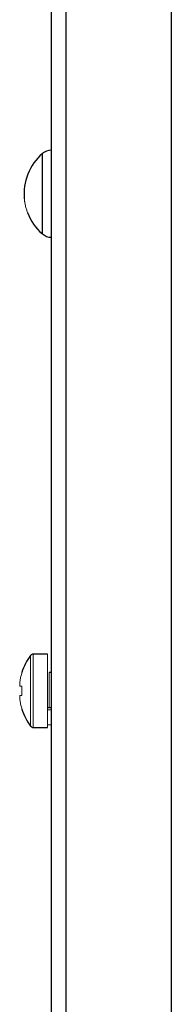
# Paper-space layout '_Left' of a CAD drawing. Header units: millimetres. Extents: x 485 to 947, y 37 to 1369.
# Tile 4 of 7: x 504 to 521, y 1155 to 1262. Entities that reach past the tile are written whole.
import ezdxf

# ---------------------------------------------------------------- set-up
doc = ezdxf.new("R2010")
doc.units = ezdxf.units.MM

psp = doc.layouts.new('_Left')

# ---------------------------------------------------------------- linework, layer by layer
at = {"color": 7, "linetype": 'Continuous', "lineweight": 25}
for p, q in [((509.5, 1369.19), (509.5, 952.69)), ((521, 1369.44), (521, 952.69)), ((507.9, 1345.69), (507.9, 976.19)), ((507.5, 1192.89), (505.96, 1192.89)), ((507.9, 1190.89), (507.7, 1190.89)), ((507.9, 1187.04), (507.5, 1187.04)), ((505.96, 1184.89), (507.5, 1184.89))]:
    psp.add_line(p, q, dxfattribs=at)
at = {"color": 144, "linetype": 'Continuous', "lineweight": 18}
for p, q in [((505.96, 1192.89), (505.96, 1184.89)), ((507.5, 1184.89), (507.5, 1192.89)), ((507.7, 1190.89), (507.7, 1187.04)), ((504.48, 1189.4), (504.73, 1189.4)), ((504.73, 1188.37), (504.48, 1188.37)), ((507.5, 1186.8), (507.9, 1186.8)), ((507.9, 1185.18), (507.5, 1185.18))]:
    psp.add_line(p, q, dxfattribs=at)
at = {"color": 7, "linetype": 'Continuous', "lineweight": 25}
for centre, radius, start, end in [((507.94, 1246.34), 1.5, 91.2551, 130.9473), ((510.75, 1243.09), 5.8, 130.9473, 185.6629), ((510.75, 1243.09), 5.8, 200.6179, 229.1009), ((507.94, 1239.84), 1.5, 229.0611, 268.7449), ((505.96, 1192.53), 0.36, 90, 143.6416), ((510.9, 1188.89), 6.5, 143.627, 162.1803), ((510.9, 1188.89), 6.5, 197.8437, 216.3274), ((505.96, 1185.25), 0.36, 216.3584, 270)]:
    psp.add_arc(centre, radius, start, end, dxfattribs=at)
psp.add_open_spline([(506.95, 1238.7), (506.95, 1238.7), (506.95, 1238.71), (506.95, 1238.72), (506.95, 1238.74), (506.95, 1238.79), (506.95, 1238.87), (506.95, 1239.05), (506.95, 1239.39), (506.95, 1239.95), (506.96, 1240.65), (506.95, 1241.43), (506.95, 1242.26), (506.95, 1243.09), (506.95, 1243.92), (506.95, 1244.74), (506.96, 1245.52), (506.95, 1246.21), (506.95, 1246.76), (506.95, 1247.1), (506.95, 1247.29), (506.95, 1247.38), (506.95, 1247.44), (506.95, 1247.46), (506.95, 1247.47), (506.95, 1247.47)], degree=3, knots=[0, 0, 0, 0, 0.015026, 0.029968, 0.044944, 0.060067, 0.089844, 0.120117, 0.182487, 0.250064, 0.312829, 0.38002, 0.439336, 0.499989, 0.560537, 0.619956, 0.687417, 0.749916, 0.814745, 0.874875, 0.906432, 0.93743, 0.958403, 0.979156, 1, 1, 1, 1], dxfattribs=at)
at = {"color": 144, "linetype": 'Continuous', "lineweight": 18}
for points, knots in [([(504.99, 1242.72), (504.99, 1242.73), (504.99, 1242.74), (504.99, 1242.77), (504.99, 1242.79), (504.99, 1242.81), (504.99, 1242.82), (504.99, 1242.82)], [0, 0, 0, 0, 0.168911, 0.331647, 0.500562, 0.750796, 1, 1, 1, 1]), ([(504.99, 1242.54), (504.99, 1242.54), (504.99, 1242.54), (504.99, 1242.53), (504.99, 1242.52), (504.99, 1242.5), (504.99, 1242.48), (504.99, 1242.46), (504.99, 1242.43), (505, 1242.38), (505.01, 1242.3), (505.03, 1242.17), (505.06, 1242), (505.1, 1241.79), (505.15, 1241.59), (505.21, 1241.39), (505.27, 1241.21), (505.31, 1241.1), (505.33, 1241.05)], [0, 0, 0, 0, 0.015731, 0.031683, 0.04478, 0.063341, 0.077298, 0.093612, 0.102417, 0.125409, 0.186954, 0.250475, 0.382287, 0.500497, 0.658934, 0.777132, 0.892734, 1, 1, 1, 1]), ([(505.67, 1185.03), (505.67, 1185.03), (505.67, 1185.04), (505.67, 1185.05), (505.67, 1185.07), (505.67, 1185.11), (505.67, 1185.18), (505.67, 1185.3), (505.67, 1185.46), (505.67, 1185.72), (505.67, 1186.14), (505.67, 1186.75), (505.67, 1187.43), (505.67, 1188.16), (505.67, 1188.89), (505.67, 1189.61), (505.67, 1190.34), (505.67, 1191.02), (505.67, 1191.63), (505.67, 1192.13), (505.67, 1192.49), (505.67, 1192.66), (505.67, 1192.72), (505.67, 1192.74), (505.67, 1192.74), (505.67, 1192.74)], [0, 0, 0, 0, 0.014591, 0.029133, 0.043687, 0.058315, 0.089112, 0.120116, 0.152076, 0.184492, 0.250149, 0.31391, 0.38011, 0.439707, 0.500082, 0.560453, 0.620053, 0.68625, 0.750014, 0.815672, 0.879965, 0.941692, 0.970903, 0.985434, 1, 1, 1, 1]), ([(504.73, 1190.87), (504.71, 1190.8), (504.67, 1190.66), (504.61, 1190.44), (504.56, 1190.21), (504.51, 1189.99), (504.49, 1189.83), (504.48, 1189.75)], [0, 0, 0, 0, 0.194876, 0.392313, 0.592311, 0.794873, 1, 1, 1, 1]), ([(504.73, 1190.87), (504.73, 1190.87), (504.72, 1190.88), (504.71, 1190.88), (504.72, 1190.88), (504.73, 1190.87), (504.73, 1190.87)], [0, 0, 0, 0, 0.250074, 0.5, 0.749926, 1, 1, 1, 1]), ([(504.73, 1190.87), (504.73, 1190.87), (504.72, 1190.88), (504.71, 1190.88), (504.72, 1190.88), (504.73, 1190.87), (504.73, 1190.87)], [0, 0, 0, 0, 0.250074, 0.5, 0.749926, 1, 1, 1, 1]), ([(504.48, 1189.75), (504.48, 1189.74), (504.48, 1189.7), (504.48, 1189.64), (504.48, 1189.57), (504.48, 1189.49), (504.48, 1189.43), (504.48, 1189.4)], [0, 0, 0, 0, 0.201532, 0.400286, 0.598267, 0.797506, 1, 1, 1, 1]), ([(504.73, 1189.4), (504.73, 1189.32), (504.72, 1189.14), (504.71, 1188.89), (504.72, 1188.63), (504.73, 1188.46), (504.73, 1188.37)], [0, 0, 0, 0, 0.250005, 0.5, 0.749995, 1, 1, 1, 1]), ([(504.48, 1188.37), (504.48, 1188.34), (504.48, 1188.29), (504.48, 1188.21), (504.48, 1188.14), (504.48, 1188.07), (504.48, 1188.04), (504.48, 1188.02)], [0, 0, 0, 0, 0.202494, 0.401733, 0.599714, 0.798468, 1, 1, 1, 1]), ([(504.48, 1188.02), (504.49, 1187.94), (504.51, 1187.79), (504.56, 1187.56), (504.61, 1187.33), (504.67, 1187.12), (504.71, 1186.97), (504.73, 1186.9)], [0, 0, 0, 0, 0.205127, 0.4076889, 0.6076874, 0.805124, 1, 1, 1, 1]), ([(504.73, 1186.9), (504.73, 1186.9), (504.72, 1186.89), (504.71, 1186.89), (504.72, 1186.89), (504.73, 1186.9), (504.73, 1186.9)], [0, 0, 0, 0, 0.250074, 0.5, 0.749926, 1, 1, 1, 1]), ([(504.73, 1186.9), (504.73, 1186.9), (504.72, 1186.89), (504.71, 1186.89), (504.72, 1186.89), (504.73, 1186.9), (504.73, 1186.9)], [0, 0, 0, 0, 0.250074, 0.5, 0.749926, 1, 1, 1, 1])]:
    psp.add_open_spline(points, degree=3, knots=knots, dxfattribs=at)

doc.saveas('drawing.dxf')
